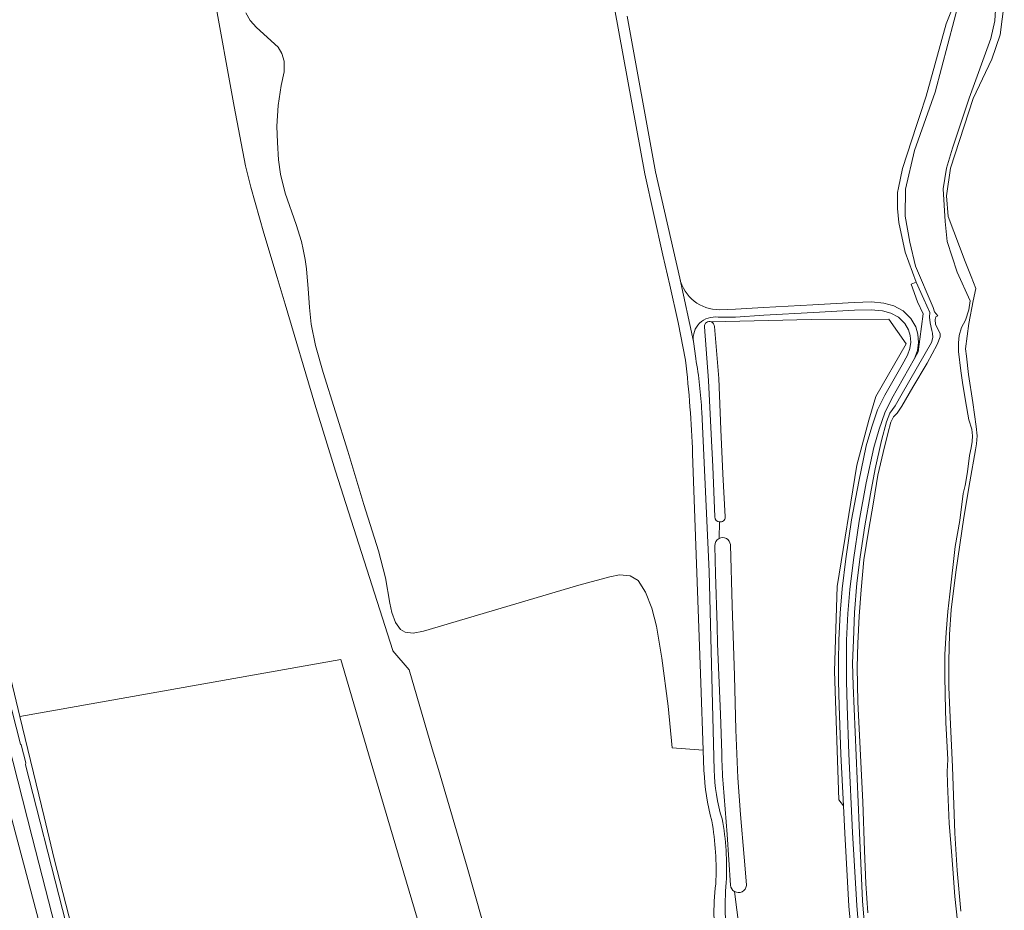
# Model space of a CAD drawing. Header units: metres. Extents: x 201541 to 204988, y 387833 to 394342.
# Tile 208 of 214: x 202708 to 202998, y 393257 to 393519. Entities that reach past the tile are written whole.
import ezdxf

# ---------------------------------------------------------------- set-up
doc = ezdxf.new("R2010")
doc.units = ezdxf.units.M
for name, color, linetype, lineweight in [('B-WE-GR-BOS_LOOF-GV', 40, 'Continuous', 13), ('B-WE-GR-BOUWLAND-GV', 80, 'Continuous', 13), ('B-WE-GR-GRAS-GV', 60, 'Continuous', 13), ('B-WE-GR-GROENVOORZIENING-GV', 80, 'Continuous', 18), ('B-WE-OG-WATER-GV', 130, 'Continuous', 18), ('B-WE-OG-WATER_SLOOT-GV', 120, 'Continuous', 18), ('B-WE-OG-WEG-GV', 7, 'Continuous', 18), ('B-WE-VH-ONVERHARD-GV', 252, 'Continuous', 18), ('B-WE-VH-VERHARDING_ASFALT-GV', 252, 'Continuous', 18)]:
    doc.layers.add(name, color=color, linetype=linetype, lineweight=lineweight)

msp = doc.modelspace()

# ---------------------------------------------------------------- linework, layer by layer
at = {"layer": 'B-WE-GR-BOS_LOOF-GV'}
for points in [[(202765.51, 393526.575), (202771.501, 393493.505), (202774.85, 393476.082), (202776.418, 393469.775), (202780.213, 393456.25), (202784.168, 393443.234), (202786.579, 393435.301), (202795.285, 393405.931), (202801.41, 393386.146), (202818.251, 393333.393), (202818.286, 393333.283), (202823.016, 393327.639), (202829.879, 393304.448), (202831.706, 393298.275), (202840.123, 393269.514), (202848.943, 393238.42), (202831.366, 393234.305), (202814.945, 393230.461), (202783.053, 393223.505), (202733.895, 393212.223), (202739.514, 393190.841), (202743.905, 393173.631), (202756.191, 393173.998)], [(202909.895, 393298.003), (202909.676, 393304.006), (202900.531, 393304.664), (202899.337, 393316.946), (202897.494, 393331.071), (202895.874, 393340.523), (202894.504, 393345.85), (202892.669, 393350.544), (202890.464, 393353.976), (202888.117, 393355.376), (202885.057, 393355.593), (202882.149, 393355.09), (202873.08, 393352.633), (202827.277, 393339.006), (202824.213, 393338.417), (202821.835, 393338.724), (202820.485, 393339.582), (202819.015, 393341.608), (202817.923, 393344.59), (202817.395, 393347.311), (202816.123, 393354.78), (202814.042, 393362.747), (202809.725, 393376.348), (202804.983, 393392.022), (202797.7, 393415.209), (202795.44, 393423.161), (202794.24, 393429.461), (202793.681, 393434.378), (202793.339, 393439.958), (202792.963, 393444.491), (202792.793, 393445.75), (202792.425, 393448.483), (202791.875, 393451.409), (202791.334, 393453.836), (202789.748, 393458.774), (202786.531, 393468.028), (202785.114, 393473.66), (202784.526, 393477.883), (202784.239, 393482.972), (202784.118, 393487.756), (202784.48, 393493.827), (202785.39, 393499.715), (202786.26, 393503.784), (202786.235, 393506.9), (202785.573, 393509.181), (202784.479, 393511.011), (202778.081, 393516.773), (202776.21, 393518.841), (202774.917, 393521.114)]]:
    msp.add_lwpolyline(points, dxfattribs=at)
for points in [[(202912.183, 393283.192, -0.0554995), (202909.895, 393298.003)], [(202913.385, 393264.674, 0.0541129), (202912.183, 393283.192)], [(202914.289, 393244.149, -0.0932536), (202913.385, 393264.674)]]:
    msp.add_lwpolyline(points, format="xyb", dxfattribs=at)
at = {"layer": 'B-WE-GR-BOUWLAND-GV'}
msp.add_lwpolyline([(202783.053, 393223.505), (202814.945, 393230.461), (202831.366, 393234.305), (202811.584, 393301.237), (202802.885, 393330.672), (202708.357, 393313.932), (202715.523, 393284.38), (202718.517, 393272.035), (202730.433, 393225.479), (202733.895, 393212.223)], close=True, dxfattribs=at)
at = {"layer": 'B-WE-GR-GRAS-GV'}
for points in [[(202998.35, 393523.886), (202997.144, 393514.644), (202994.672, 393507.441), (202989.206, 393495.933), (202982.531, 393475.401), (202981.366, 393467.265), (202981.811, 393461.116), (202986.863, 393447.915), (202988.575, 393443.442), (202989.924, 393439.918), (202989.221, 393436.311), (202987.916, 393429.616), (202986.952, 393422.146), (202987.17, 393420.016), (202987.784, 393414.591), (202989.079, 393406.371), (202990.036, 393399.3), (202990.336, 393396.564), (202990.158, 393394.259), (202989.907, 393392.432), (202988.202, 393383.024), (202986.384, 393372.564), (202984.099, 393356.377), (202982.746, 393345.365), (202982.212, 393338.084), (202981.984, 393330.352), (202982.034, 393322.564), (202982.311, 393315.834), (202983.071, 393299.068), (202983.8, 393279.522), (202984.421, 393268.557), (202985.534, 393256.595)], [(202957.852, 393244.076), (202956.541, 393259.598), (202955.612, 393281.816), (202953.8, 393323.046), (202953.668, 393329.616), (202953.891, 393336.42), (202954.254, 393344.587), (202954.956, 393353.228), (202955.923, 393360.958), (202957.25, 393370.108), (202958.955, 393379.521), (202960.337, 393386.811), (202962.134, 393395.197), (202963.674, 393400.736), (202964.662, 393403.232), (202966.156, 393405.441), (202968.247, 393409.028), (202976.861, 393424.06), (202977.287, 393425.551), (202977.199, 393426.761), (202976.968, 393427.581), (202976.498, 393429.88), (202976.352, 393431.483), (202976.44, 393432.862), (202974.61, 393436.821), (202972.369, 393441.825), (202970.919, 393441.207), (202972.758, 393436.061), (202974.412, 393432.483), (202972.953, 393421.264), (202971.943, 393419.35), (202970.209, 393416.348), (202965.202, 393407.519), (202963.165, 393403.339), (202961.476, 393398.549), (202959.879, 393393.093), (202957.705, 393382.715), (202955.644, 393371.457), (202953.913, 393360.083), (202952.854, 393351.277), (202952.295, 393344.225), (202951.91, 393336.353), (202951.843, 393330.131), (202951.855, 393324.363), (202952.033, 393317.11), (202952.541, 393302.885), (202953.635, 393279.727), (202954.879, 393258.265), (202955.716, 393248.74)], [(202953.433, 393248.514), (202952.591, 393258.098), (202951.345, 393279.607), (202950.966, 393287.633), (202949.599, 393289.427), (202948.316, 393327.256), (202949.168, 393352.161), (202954.93, 393387.929), (202958.451, 393401.165), (202960.527, 393408.195), (202969.469, 393423.691), (202964.315, 393430.941), (202941.508, 393430.784), (202912.105, 393430.114)], [(202912.964, 393428.733), (202914.262, 393413.422), (202914.902, 393398.448), (202915.494, 393385.404), (202916.171, 393372.675), (202916.166, 393372.606)], [(202914.471, 393371.2), (202914.327, 393366.362)], [(202917.671, 393364.554), (202917.677, 393364.493), (202918.234, 393346.643), (202918.853, 393325.942), (202919.248, 393309.999), (202919.879, 393295.846), (202920.696, 393285.042), (202921.725, 393272.478), (202922.392, 393264.33), (202922.377, 393264.17)], [(202918.882, 393262.376), (202924.451, 393218.419)]]:
    msp.add_lwpolyline(points, dxfattribs=at)
for points in [[(202912.105, 393430.114, -0.2984447), (202912.964, 393428.733)], [(202916.166, 393372.606, -0.4219153), (202914.471, 393371.2)], [(202914.327, 393366.362, -0.5301462), (202917.671, 393364.554)], [(202922.377, 393264.17, -0.5449603), (202918.882, 393262.376)]]:
    msp.add_lwpolyline(points, format="xyb", dxfattribs=at)
at = {"layer": 'B-WE-GR-GROENVOORZIENING-GV'}
for points in [[(202914.034, 393431.506, 0.4998612), (202906.784, 393424.348)], [(202910.007, 393428.622, -0.5805113), (202912.105, 393430.114)], [(202907.461, 393419.374, -0.0318307), (202909.251, 393403.603)], [(202914.471, 393371.2, -0.3744159), (202913.099, 393372.68)], [(202913.093, 393364.198, -0.2947644), (202914.327, 393366.362)], [(202915.52, 393294.108, -0.0093877), (202915.104, 393303.081)], [(202912.88, 393298.158, 0.0702182), (202915.208, 393283.83)], [(202915.208, 393283.83, -0.0623827), (202916.415, 393265.026)], [(202916.415, 393265.026, 0.0659262), (202917.381, 393244.518)], [(202918.882, 393262.376, -0.2560134), (202917.717, 393264.298)]]:
    msp.add_lwpolyline(points, format="xyb", dxfattribs=at)
for points in [[(202912.105, 393430.114), (202941.508, 393430.784), (202964.315, 393430.941), (202969.469, 393423.691), (202960.527, 393408.195), (202958.451, 393401.165), (202954.93, 393387.929), (202949.168, 393352.161), (202948.316, 393327.256), (202949.599, 393289.427), (202950.966, 393287.633), (202950.25, 393302.79), (202949.741, 393317.041), (202949.562, 393324.332), (202949.55, 393330.141), (202949.618, 393336.421), (202950.006, 393344.371), (202950.572, 393351.505), (202951.641, 393360.393), (202953.382, 393371.836), (202955.455, 393383.156), (202957.653, 393393.651), (202959.293, 393399.253), (202961.046, 393404.225), (202963.172, 393408.588), (202968.219, 393417.487), (202969.846, 393420.305), (202970.51, 393422.236), (202970.78, 393424.147), (202970.647, 393426.074), (202970.16, 393427.799), (202969.051, 393429.693), (202967.183, 393431.464), (202964.935, 393432.69), (202962.435, 393433.361), (202959.13, 393433.713), (202954.237, 393433.534), (202942.122, 393432.88), (202927.569, 393432.071), (202919.221, 393431.551), (202914.034, 393431.506)], [(202913.099, 393372.68), (202912.493, 393387.533), (202911.987, 393397.055), (202911.21, 393412.831), (202910.007, 393428.622)], [(202906.784, 393424.348), (202907.461, 393419.374)], [(202909.251, 393403.603), (202911.41, 393356.641), (202912.88, 393298.158)], [(202914.327, 393366.362), (202914.471, 393371.2)], [(202728.51, 393214.113), (202712.033, 393278.351), (202690.756, 393361.693)], [(202915.104, 393303.081), (202914.713, 393314.569), (202913.841, 393335.286), (202913.734, 393340.611), (202913.281, 393355.922), (202913.093, 393364.198)], [(202693.215, 393331.661), (202709.5, 393270.708), (202723.51, 393217.715)], [(202917.717, 393264.298), (202916.68, 393279.205), (202915.521, 393294.097), (202915.52, 393294.108)], [(202939.854, 393108.878), (202939.619, 393110.151), (202939.127, 393110.14), (202936.661, 393112.771), (202931.741, 393147.997), (202925.798, 393190.118), (202924.451, 393218.419), (202918.882, 393262.376)]]:
    msp.add_lwpolyline(points, dxfattribs=at)
at = {"layer": 'B-WE-OG-WATER-GV'}
for points in [[(202984.547, 393253.636), (202983.795, 393260.949), (202983.213, 393269.062), (202982.713, 393275.494), (202982.137, 393282.415), (202981.653, 393294.163), (202981.533, 393297.748), (202981.729, 393301.253), (202981.155, 393312.171), (202980.945, 393320.167), (202980.843, 393326.177), (202980.794, 393332.216), (202981.185, 393338.675), (202981.67, 393344.824), (202982.306, 393349.961), (202983.884, 393363.999), (202985.263, 393371.62), (202986.273, 393379.585), (202986.846, 393381.955), (202987.492, 393385.987), (202988.146, 393390.745), (202988.603, 393393.036), (202988.868, 393394.86), (202989.011, 393396.565), (202988.796, 393398.553), (202987.947, 393401.32), (202986.881, 393406.834), (202986.028, 393412.224), (202985.575, 393415.667), (202984.86, 393421.39), (202984.867, 393423.921), (202985.041, 393426.134), (202985.716, 393428.475), (202986.879, 393430.618), (202987.887, 393433.694), (202988.273, 393436.291), (202984.461, 393444.724), (202981.501, 393453.771), (202980.917, 393459.679), (202980.353, 393469.291), (202981.351, 393475.383), (202983.121, 393481.316), (202988.026, 393495.953), (202994.415, 393513.553), (202995.524, 393518.795), (202996.033, 393527.051)], [(202985.416, 393526.114), (202977.964, 393497.714), (202971.926, 393480.575), (202969.277, 393469.205), (202969.194, 393461.256), (202970.502, 393453.608), (202972.199, 393446.575), (202977.38, 393434.352), (202977.797, 393433.076), (202978.769, 393431.895), (202978.223, 393431.597), (202977.969, 393430.867), (202978.085, 393429.327), (202979.467, 393426.711), (202979.418, 393425.716), (202978.566, 393423.454), (202975.616, 393417.927), (202971.366, 393410.923), (202968.131, 393405.351), (202966.841, 393403.228), (202965.756, 393402.154), (202964.955, 393400.566), (202964.069, 393397.283), (202962.701, 393391.667), (202961.133, 393385.023), (202959.83, 393377.046), (202958.382, 393368.449), (202957.003, 393360.101), (202956.168, 393351.212), (202955.579, 393343.506), (202955.256, 393335.373), (202955.011, 393328.475), (202955.238, 393318.168), (202956.677, 393288.765), (202957.176, 393274.447), (202957.61, 393264.729), (202958.152, 393256.161)]]:
    msp.add_lwpolyline(points, dxfattribs=at)
at = {"layer": 'B-WE-OG-WATER_SLOOT-GV'}
for points in [[(202996.033, 393527.051), (202995.524, 393518.795), (202994.415, 393513.553), (202988.026, 393495.953), (202983.121, 393481.316), (202981.351, 393475.383), (202980.353, 393469.291), (202980.917, 393459.679), (202981.501, 393453.771), (202984.461, 393444.724), (202988.273, 393436.291), (202987.887, 393433.694), (202986.879, 393430.618), (202985.716, 393428.475), (202985.041, 393426.134), (202984.867, 393423.921), (202984.86, 393421.39), (202985.575, 393415.667), (202986.028, 393412.224), (202986.881, 393406.834), (202987.947, 393401.32), (202988.796, 393398.553), (202989.011, 393396.565), (202988.868, 393394.86), (202988.603, 393393.036), (202988.146, 393390.745), (202987.492, 393385.987), (202986.846, 393381.955), (202986.273, 393379.585), (202985.263, 393371.62), (202983.884, 393363.999), (202982.306, 393349.961), (202981.67, 393344.824), (202981.185, 393338.675), (202980.794, 393332.216), (202980.843, 393326.177), (202980.945, 393320.167), (202981.155, 393312.171), (202981.729, 393301.253), (202981.533, 393297.748), (202981.653, 393294.163), (202982.137, 393282.415), (202982.713, 393275.494), (202983.213, 393269.062), (202983.795, 393260.949), (202984.547, 393253.636)], [(202958.152, 393256.161), (202957.61, 393264.729), (202957.176, 393274.447), (202956.677, 393288.765), (202955.238, 393318.168), (202955.011, 393328.475), (202955.256, 393335.373), (202955.579, 393343.506), (202956.168, 393351.212), (202957.003, 393360.101), (202958.382, 393368.449), (202959.83, 393377.046), (202961.133, 393385.023), (202962.701, 393391.667), (202964.069, 393397.283), (202964.955, 393400.566), (202965.756, 393402.154), (202966.841, 393403.228), (202968.131, 393405.351), (202971.366, 393410.923), (202975.616, 393417.927), (202978.566, 393423.454), (202979.418, 393425.716), (202979.467, 393426.711), (202978.085, 393429.327), (202977.969, 393430.867), (202978.223, 393431.597), (202978.769, 393431.895), (202977.797, 393433.076), (202977.38, 393434.352), (202972.199, 393446.575), (202970.502, 393453.608), (202969.194, 393461.256), (202969.277, 393469.205), (202971.926, 393480.575), (202977.964, 393497.714), (202985.416, 393526.114)], [(202985.534, 393256.595), (202984.421, 393268.557), (202983.8, 393279.522), (202983.071, 393299.068), (202982.311, 393315.834), (202982.034, 393322.564), (202981.984, 393330.352), (202982.212, 393338.084), (202982.746, 393345.365), (202984.099, 393356.377), (202986.384, 393372.564), (202988.202, 393383.024), (202989.907, 393392.432), (202990.158, 393394.259), (202990.336, 393396.564), (202990.036, 393399.3), (202989.079, 393406.371), (202987.784, 393414.591), (202987.17, 393420.016), (202986.952, 393422.146), (202987.916, 393429.616), (202989.221, 393436.311), (202989.924, 393439.918), (202988.575, 393443.442), (202986.863, 393447.915), (202981.811, 393461.116), (202981.366, 393467.265), (202982.531, 393475.401), (202989.206, 393495.933), (202994.672, 393507.441), (202997.144, 393514.644), (202998.35, 393523.886)], [(202982.584, 393521.338), (202981.189, 393517.859), (202975.368, 393496.548), (202973.486, 393490.857), (202972.513, 393487.916), (202968.327, 393475.259), (202967.164, 393469.573), (202966.888, 393468.229), (202966.888, 393463.546), (202967.308, 393459.38), (202969.186, 393450.646), (202972.369, 393441.825), (202974.61, 393436.821), (202976.44, 393432.862), (202976.352, 393431.483), (202976.498, 393429.88), (202976.968, 393427.581), (202977.199, 393426.761), (202977.287, 393425.551), (202976.861, 393424.06), (202968.247, 393409.028), (202966.156, 393405.441), (202964.662, 393403.232), (202963.674, 393400.736), (202962.134, 393395.197), (202960.337, 393386.811), (202958.955, 393379.521), (202957.25, 393370.108), (202955.923, 393360.958), (202954.956, 393353.228), (202954.254, 393344.587), (202953.891, 393336.42), (202953.668, 393329.616), (202953.8, 393323.046), (202955.612, 393281.816), (202956.541, 393259.598), (202957.852, 393244.076)]]:
    msp.add_lwpolyline(points, dxfattribs=at)
at = {"layer": 'B-WE-OG-WEG-GV'}
msp.add_lwpolyline([(202691.557, 393371.989), (202708.555, 393305.781), (202708.755, 393305.546), (202710.134, 393300.254), (202710.057, 393299.704), (202731.857, 393214.471), (202740.407, 393181.667), (202742.318, 393174.677), (202742.709, 393174.224), (202744.035, 393173.121), (202743.905, 393173.631), (202739.514, 393190.841), (202733.895, 393212.223), (202730.433, 393225.479), (202718.517, 393272.035), (202715.523, 393284.38), (202708.357, 393313.932), (202702.394, 393338.597)], dxfattribs=at)
at = {"layer": 'B-WE-VH-ONVERHARD-GV'}
for points in [[(202882.268, 393529.569), (202892.47, 393473.71), (202897.78, 393449.77), (202899.874, 393440.973), (202902.325, 393429.952), (202904.451, 393418.865)], [(202907.461, 393419.374), (202906.784, 393424.348), (202902.749, 393442.978), (202895.629, 393474.306), (202887.247, 393520.104)], [(202902.749, 393442.978), (202906.784, 393424.348)], [(202955.716, 393248.74), (202954.879, 393258.265), (202953.635, 393279.727), (202952.541, 393302.885), (202952.033, 393317.11), (202951.855, 393324.363), (202951.843, 393330.131), (202951.91, 393336.353), (202952.295, 393344.225), (202952.854, 393351.277), (202953.913, 393360.083), (202955.644, 393371.457), (202957.705, 393382.715), (202959.879, 393393.093), (202961.476, 393398.549), (202963.165, 393403.339), (202965.202, 393407.519), (202970.209, 393416.348), (202971.943, 393419.35), (202972.749, 393421.698), (202973.085, 393424.065), (202972.919, 393426.469), (202972.287, 393428.704), (202970.865, 393431.133), (202968.543, 393433.334), (202965.793, 393434.834), (202962.856, 393435.622), (202959.21, 393436.011), (202954.133, 393435.825), (202941.996, 393435.17), (202927.434, 393434.36), (202919.149, 393433.844), (202914.51, 393433.687)], [(202914.034, 393431.506), (202919.221, 393431.551), (202927.569, 393432.071), (202942.122, 393432.88), (202954.237, 393433.534), (202959.13, 393433.713), (202962.435, 393433.361), (202964.935, 393432.69), (202967.183, 393431.464), (202969.051, 393429.693), (202970.16, 393427.799), (202970.647, 393426.074), (202970.78, 393424.147), (202970.51, 393422.236), (202969.846, 393420.305), (202968.219, 393417.487), (202963.172, 393408.588), (202961.046, 393404.225), (202959.293, 393399.253), (202957.653, 393393.651), (202955.455, 393383.156), (202953.382, 393371.836), (202951.641, 393360.393), (202950.572, 393351.505), (202950.006, 393344.371), (202949.618, 393336.421), (202949.55, 393330.141), (202949.562, 393324.332), (202949.741, 393317.041), (202950.25, 393302.79), (202950.966, 393287.633), (202951.345, 393279.607), (202952.591, 393258.098), (202953.433, 393248.514)], [(202912.88, 393298.158), (202911.41, 393356.641), (202909.251, 393403.603)], [(202906.549, 393391.286), (202908.954, 393323.788), (202909.676, 393304.006), (202909.895, 393298.003)]]:
    msp.add_lwpolyline(points, dxfattribs=at)
for points in [[(202914.51, 393433.687, -0.352937), (202902.749, 393442.978)], [(202906.784, 393424.348, -0.4998612), (202914.034, 393431.506)], [(202904.451, 393418.865, -0.0197241), (202906.549, 393391.286)], [(202909.251, 393403.603, 0.0318307), (202907.461, 393419.374)], [(202909.895, 393298.003, 0.0554995), (202912.183, 393283.192)], [(202915.208, 393283.83, -0.0702182), (202912.88, 393298.158)], [(202912.183, 393283.192, -0.0541129), (202913.385, 393264.674)], [(202916.415, 393265.026, 0.0623827), (202915.208, 393283.83)], [(202913.385, 393264.674, 0.0932536), (202914.289, 393244.149)], [(202917.381, 393244.518, -0.0659262), (202916.415, 393265.026)]]:
    msp.add_lwpolyline(points, format="xyb", dxfattribs=at)
at = {"layer": 'B-WE-VH-VERHARDING_ASFALT-GV'}
for points in [[(202613.603, 393658.884), (202616.222, 393653.378), (202619.608, 393641.434), (202656.899, 393495.078), (202656.768, 393494.656), (202657.995, 393489.86), (202658.389, 393489.449), (202671.357, 393438.195), (202671.195, 393437.693), (202673.165, 393430.342), (202673.5, 393429.802), (202688.483, 393370.451), (202688.268, 393370.187), (202690.284, 393362.363), (202690.756, 393361.693), (202712.033, 393278.351), (202728.51, 393214.113), (202728.337, 393213.665), (202731.041, 393203.355), (202731.333, 393202.949), (202737.155, 393180.722), (202760.736, 393088.389), (202760.543, 393087.812), (202760.958, 393086.208)], [(202760.958, 393086.208), (202762.657, 393079.647), (202763.703, 393075.606), (202767.456, 393076.27), (202766.717, 393079.338), (202766.487, 393080.293), (202766.204, 393080.665), (202744.468, 393166.007), (202744.572, 393166.638), (202742.709, 393174.224), (202742.318, 393174.677), (202740.407, 393181.667), (202731.857, 393214.471), (202710.057, 393299.704), (202710.134, 393300.254), (202708.755, 393305.546), (202708.555, 393305.781), (202691.557, 393371.989)]]:
    msp.add_lwpolyline(points, dxfattribs=at)

doc.saveas('drawing.dxf')
